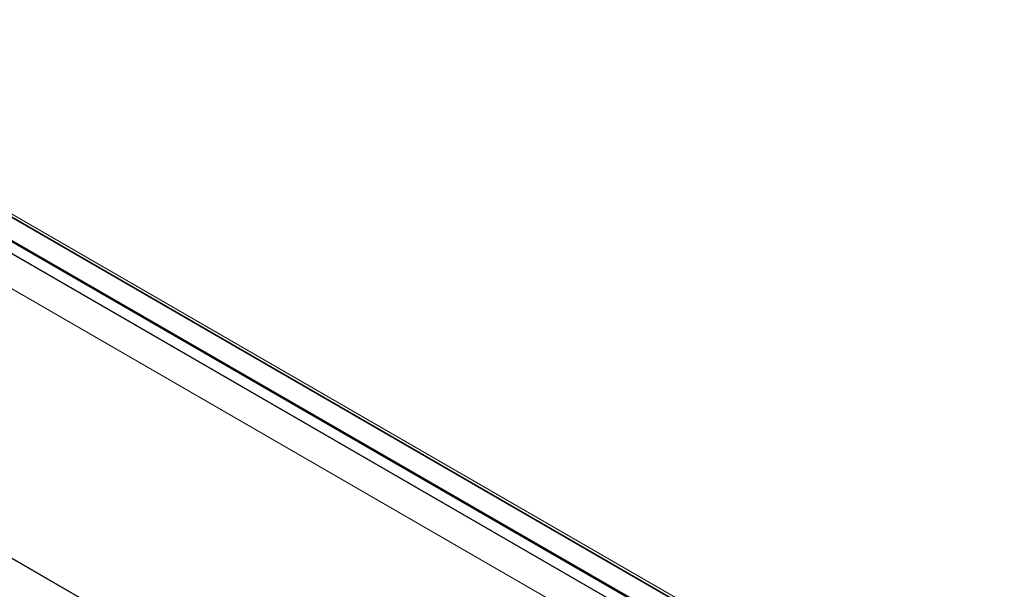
# Model space of a CAD drawing. Header units: millimetres. Extents: x 4 to 1188, y 1 to 840.
# Tile 205 of 256: x 868 to 911, y 259 to 283. Entities that reach past the tile are written whole.
import ezdxf

# ---------------------------------------------------------------- set-up
doc = ezdxf.new("R2010")
doc.units = ezdxf.units.MM
doc.layers.add('1', color=7, linetype='Continuous')

msp = doc.modelspace()

# ---------------------------------------------------------------- linework, layer by layer
at = {"layer": '1', "color": 154, "linetype": 'Continuous', "lineweight": 35}
for p, q in [((983.4163, 208.1498), (853.2582, 283.2966)), ((982.4769, 207.6395), (852.248, 282.8271))]:
    msp.add_line(p, q, dxfattribs=at)
at = {"layer": '1', "color": 154, "linetype": 'Continuous', "lineweight": 13}
for p, q in [((983.6163, 208.1696), (853.4582, 283.3164)), ((982.5126, 207.643), (852.2837, 282.8307)), ((982.3355, 207.759), (852.5814, 282.6726)), ((981.9213, 205.919), (849.2681, 282.5064)), ((852.0965, 282.3897), (981.7193, 207.552)), ((852.0965, 282.3781), (981.7193, 207.5403)), ((971.8198, 200.0869), (839.1665, 276.6743)), ((971.8198, 200.0752), (839.1665, 276.6626))]:
    msp.add_line(p, q, dxfattribs=at)

doc.saveas('drawing.dxf')
